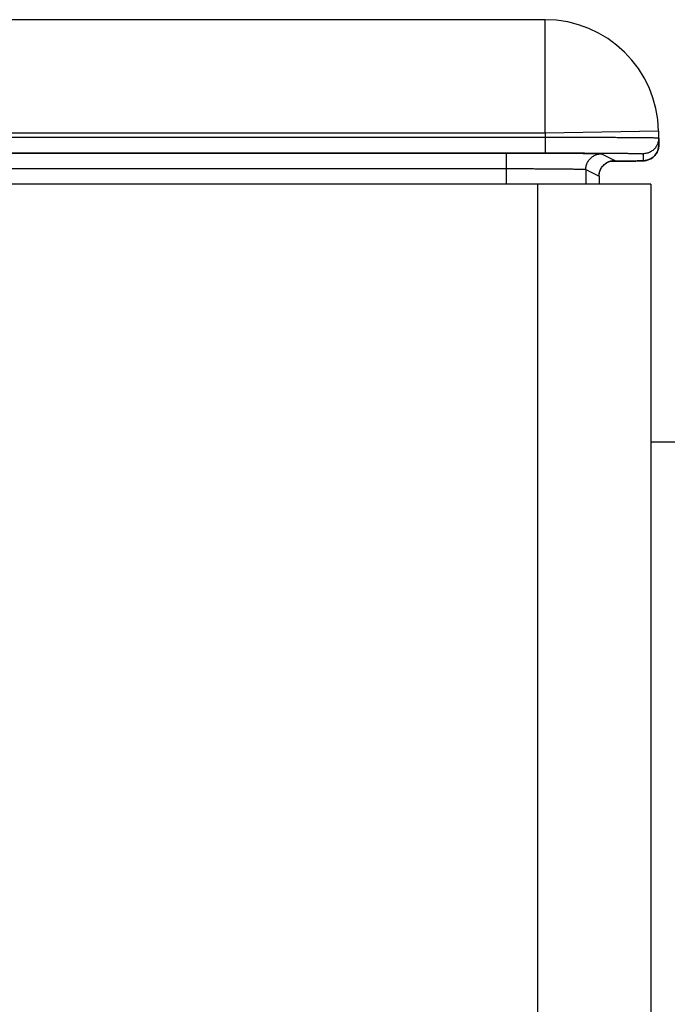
# Model space of a CAD drawing. Header units: inches. Extents: x 0.2 to 16.8, y 0.1 to 10.8.
# Tile 8 of 24: x 3.748 to 4.319, y 4.698 to 5.567. Entities that reach past the tile are written whole.
import ezdxf

# ---------------------------------------------------------------- set-up
doc = ezdxf.new("R2010")
doc.units = ezdxf.units.IN
doc.header["$LTSCALE"] = 0.935
doc.header["$MEASUREMENT"] = 0
doc.layers.get('0').update_dxf_attribs({"linetype": 'CONTINUOUS'})

msp = doc.modelspace()

# ---------------------------------------------------------------- linework, layer by layer
at = {"color": 7, "linetype": 'CONTINUOUS'}
for p, q in [((4.21113, 5.567), (3.55731, 5.567)), ((4.21113, 5.467), (4.21113, 5.567)), ((4.21113, 5.467), (3.53801, 5.467)), ((4.31111, 5.46874), (4.21113, 5.467)), ((4.21113, 5.467), (4.21119, 5.46321)), ((4.31111, 5.46874), (4.31132, 5.45659)), ((3.70202, 5.46321), (4.21119, 5.46321)), ((4.21119, 5.46321), (4.21119, 5.44943)), ((3.70202, 5.44943), (4.21119, 5.44943)), ((3.70216, 5.44936), (4.17699, 5.44936)), ((4.17699, 5.422), (4.17699, 5.44936)), ((4.26076, 5.44864), (4.27246, 5.44279)), ((4.29744, 5.44868), (4.29755, 5.44257)), ((4.26793, 5.442), (4.27985, 5.44211)), ((4.27985, 5.44211), (4.28706, 5.4422)), ((4.28706, 5.4422), (4.29112, 5.44228)), ((4.29112, 5.44228), (4.29325, 5.44233)), ((4.29325, 5.44233), (4.29458, 5.44236)), ((4.29458, 5.44236), (4.2957, 5.4424)), ((4.2957, 5.4424), (4.29635, 5.44243)), ((4.29635, 5.44243), (4.29693, 5.44245)), ((4.29693, 5.44245), (4.29772, 5.4425)), ((4.29772, 5.4425), (4.29822, 5.44254)), ((3.70216, 5.43558), (4.17699, 5.43558)), ((4.24698, 5.43486), (4.24698, 5.422)), ((4.24698, 5.43486), (4.25868, 5.42901)), ((4.3044, 5.422), (3.7284, 5.422)), ((4.2044, 5.422), (4.2044, 2.243)), ((4.25868, 5.42901), (4.25868, 5.422)), ((4.25868, 5.42901), (4.25869, 5.429)), ((4.3044, 5.422), (4.3044, 2.243)), ((4.3044, 5.1945), (4.3264, 5.1945))]:
    msp.add_line(p, q, dxfattribs=at)
for points in [[(4.29822, 5.44254), (4.29849, 5.44256), (4.29879, 5.44259), (4.29913, 5.44263), (4.29953, 5.44269), (4.30002, 5.44277), (4.30058, 5.44289), (4.30119, 5.44304), (4.30187, 5.44325), (4.30263, 5.44353), (4.30346, 5.44389), (4.30433, 5.44435), (4.30522, 5.44489), (4.30609, 5.44553), (4.30695, 5.44627), (4.30777, 5.4471), (4.30854, 5.44804), (4.30926, 5.44909), (4.3099, 5.45023), (4.31044, 5.45148), (4.31087, 5.45282), (4.31116, 5.45424), (4.31131, 5.45573), (4.31132, 5.45659)], [(4.25869, 5.429), (4.25871, 5.42974), (4.25885, 5.43108), (4.2591, 5.43235), (4.25947, 5.43356), (4.25992, 5.43469), (4.26046, 5.43575), (4.26106, 5.43673), (4.26173, 5.43763), (4.26245, 5.43846), (4.26321, 5.4392), (4.26401, 5.43987), (4.26483, 5.44046), (4.26566, 5.44098), (4.26649, 5.44141), (4.2673, 5.44176), (4.26807, 5.44205), (4.26876, 5.44226), (4.26935, 5.44241), (4.26981, 5.44251), (4.27017, 5.44257), (4.27044, 5.44261), (4.27063, 5.44263), (4.27077, 5.44265), (4.27084, 5.44266), (4.27087, 5.44266)]]:
    msp.add_lwpolyline(points, dxfattribs=at)
msp.add_arc((4.21113, 5.467), 0.1, 1, 90, dxfattribs=at)
for points, knots in [([(4.21119, 5.46321), (4.21381, 5.46321), (4.21902, 5.46322), (4.22681, 5.46324), (4.23449, 5.46324), (4.24204, 5.46324), (4.24939, 5.46324), (4.25651, 5.46323), (4.26334, 5.46322), (4.26986, 5.46321), (4.27602, 5.46318), (4.28177, 5.46316), (4.28709, 5.46313), (4.29194, 5.46309), (4.2963, 5.46306), (4.30013, 5.46302), (4.3034, 5.46297), (4.30614, 5.46293), (4.30821, 5.46285), (4.30987, 5.46288), (4.31057, 5.46268), (4.31121, 5.4628), (4.31122, 5.46269)], [0, 0, 0, 0, 0.078442, 0.156402, 0.2334, 0.308959, 0.382615, 0.453912, 0.522412, 0.587691, 0.649347, 0.707, 0.760295, 0.808903, 0.852524, 0.890891, 0.923766, 0.950947, 0.972269, 0.987601, 0.996854, 1, 1, 1, 1]), ([(4.31122, 5.46269), (4.31123, 5.46213), (4.31118, 5.46101), (4.3109, 5.45935), (4.31042, 5.45773), (4.30975, 5.45618), (4.30889, 5.45473), (4.30786, 5.45339), (4.30668, 5.45219), (4.30536, 5.45114), (4.30392, 5.45026), (4.30239, 5.44956), (4.30078, 5.44905), (4.29912, 5.44874), (4.298, 5.44868), (4.29744, 5.44868)], [0, 0, 0, 0, 0.076922, 0.153843, 0.230765, 0.307687, 0.38461, 0.461532, 0.538455, 0.615379, 0.692303, 0.769227, 0.846151, 0.923075, 1, 1, 1, 1]), ([(4.31132, 5.45659), (4.31133, 5.45603), (4.31128, 5.4549), (4.31101, 5.45324), (4.31053, 5.45162), (4.30985, 5.45007), (4.309, 5.44862), (4.30797, 5.44728), (4.30679, 5.44608), (4.3059, 5.44537), (4.30542, 5.44504), (4.30541, 5.44503)], [0, 0, 0, 0, 0.124547, 0.249095, 0.373643, 0.498191, 0.622739, 0.747288, 0.871838, 0.996388, 1, 1, 1, 1]), ([(4.17699, 5.44936), (4.17927, 5.44936), (4.18381, 5.44936), (4.19059, 5.44935), (4.19728, 5.44934), (4.20384, 5.44932), (4.21021, 5.4493), (4.21637, 5.44928), (4.22226, 5.44925), (4.22785, 5.44921), (4.2331, 5.44917), (4.23797, 5.44913), (4.24244, 5.44909), (4.24647, 5.44904), (4.25003, 5.44899), (4.25311, 5.44894), (4.25568, 5.44889), (4.25772, 5.44882), (4.25923, 5.44879), (4.26017, 5.44869), (4.26064, 5.4487), (4.26076, 5.44864)], [0, 0, 0, 0, 0.081467, 0.162594, 0.242693, 0.321135, 0.397421, 0.471058, 0.54154, 0.608395, 0.671183, 0.729489, 0.78292, 0.831122, 0.873779, 0.910598, 0.941329, 0.965777, 0.98378, 0.995202, 1, 1, 1, 1]), ([(4.21119, 5.44943), (4.21344, 5.44943), (4.21794, 5.44943), (4.22465, 5.44942), (4.23128, 5.44941), (4.23779, 5.44939), (4.24413, 5.44937), (4.25027, 5.44935), (4.25616, 5.44932), (4.26178, 5.44929), (4.26709, 5.44925), (4.27205, 5.44921), (4.27664, 5.44917), (4.28082, 5.44912), (4.28458, 5.44907), (4.28788, 5.44902), (4.2907, 5.44897), (4.29306, 5.44892), (4.29485, 5.44884), (4.29628, 5.44885), (4.29688, 5.44868), (4.29744, 5.44877), (4.29744, 5.44868)], [0, 0, 0, 0, 0.078314, 0.156316, 0.233374, 0.30894, 0.3826, 0.453906, 0.522406, 0.587676, 0.649326, 0.706971, 0.760261, 0.808862, 0.852482, 0.890849, 0.923731, 0.950915, 0.972242, 0.987586, 0.996843, 1, 1, 1, 1]), ([(4.24698, 5.43486), (4.24698, 5.43542), (4.24705, 5.43653), (4.24735, 5.43817), (4.24785, 5.43976), (4.24853, 5.44128), (4.24939, 5.44271), (4.25042, 5.44402), (4.2516, 5.4452), (4.25291, 5.44623), (4.25434, 5.44709), (4.25586, 5.44778), (4.25745, 5.44827), (4.25909, 5.44857), (4.2602, 5.44864), (4.26076, 5.44864)], [0, 0, 0, 0, 0.076924, 0.15385, 0.230776, 0.307703, 0.384629, 0.461555, 0.538481, 0.615405, 0.692327, 0.769248, 0.846167, 0.923084, 1, 1, 1, 1]), ([(4.25868, 5.42901), (4.25868, 5.42957), (4.25875, 5.43068), (4.25905, 5.43232), (4.25954, 5.43391), (4.26023, 5.43543), (4.26109, 5.43686), (4.26212, 5.43817), (4.2633, 5.43935), (4.26461, 5.44038), (4.26604, 5.44124), (4.26756, 5.44193), (4.26915, 5.44243), (4.27079, 5.44273), (4.2719, 5.44279), (4.27246, 5.44279)], [0, 0, 0, 0, 0.076924, 0.15385, 0.230776, 0.307703, 0.384629, 0.461555, 0.538481, 0.615405, 0.692327, 0.769248, 0.846167, 0.923084, 1, 1, 1, 1]), ([(4.27246, 5.44279), (4.27251, 5.44277), (4.27192, 5.44267), (4.27159, 5.44269), (4.27097, 5.44265), (4.2706, 5.44263)], [0, 0, 0, 0, 0.089915, 0.470557, 1, 1, 1, 1]), ([(4.29755, 5.44257), (4.29755, 5.44248), (4.29699, 5.44256), (4.29639, 5.44239), (4.29496, 5.4424), (4.29318, 5.44232), (4.29082, 5.44228), (4.288, 5.44222), (4.28469, 5.44217), (4.28094, 5.44212), (4.27676, 5.44208), (4.27336, 5.44204), (4.27135, 5.44203), (4.27088, 5.44202)], [0, 0, 0, 0, 0.010134, 0.039988, 0.089523, 0.158402, 0.246214, 0.352449, 0.476415, 0.617361, 0.774412, 0.94662, 1, 1, 1, 1]), ([(4.30541, 5.44503), (4.30496, 5.44472), (4.30402, 5.44414), (4.3025, 5.44345), (4.30089, 5.44294), (4.29923, 5.44264), (4.29811, 5.44257), (4.29755, 5.44257)], [0, 0, 0, 0, 0.195332, 0.396499, 0.597665, 0.798833, 1, 1, 1, 1]), ([(4.17699, 5.43558), (4.179, 5.43558), (4.18301, 5.43558), (4.18899, 5.43557), (4.19487, 5.43556), (4.20062, 5.43554), (4.20619, 5.43552), (4.21155, 5.43549), (4.21665, 5.43545), (4.22145, 5.43542), (4.22593, 5.43537), (4.23004, 5.43533), (4.23375, 5.43528), (4.23705, 5.43523), (4.23989, 5.43517), (4.24227, 5.43512), (4.24416, 5.43505), (4.24557, 5.43502), (4.24643, 5.43492), (4.24688, 5.43493), (4.24698, 5.43486)], [0, 0, 0, 0, 0.086216, 0.171769, 0.256028, 0.338369, 0.418188, 0.494895, 0.567921, 0.636724, 0.700795, 0.759658, 0.812875, 0.86005, 0.900832, 0.934914, 0.962044, 0.982019, 0.994692, 1, 1, 1, 1])]:
    msp.add_open_spline(points, degree=3, knots=knots, dxfattribs=at)
for points in [[(4.27088, 5.44202), (4.26989, 5.44201), (4.26891, 5.44201), (4.26793, 5.442)], [(4.2706, 5.44263), (4.2705, 5.44263), (4.27041, 5.44262), (4.27031, 5.44262)]]:
    msp.add_open_spline(points, degree=3, dxfattribs=at)

doc.saveas('drawing.dxf')
